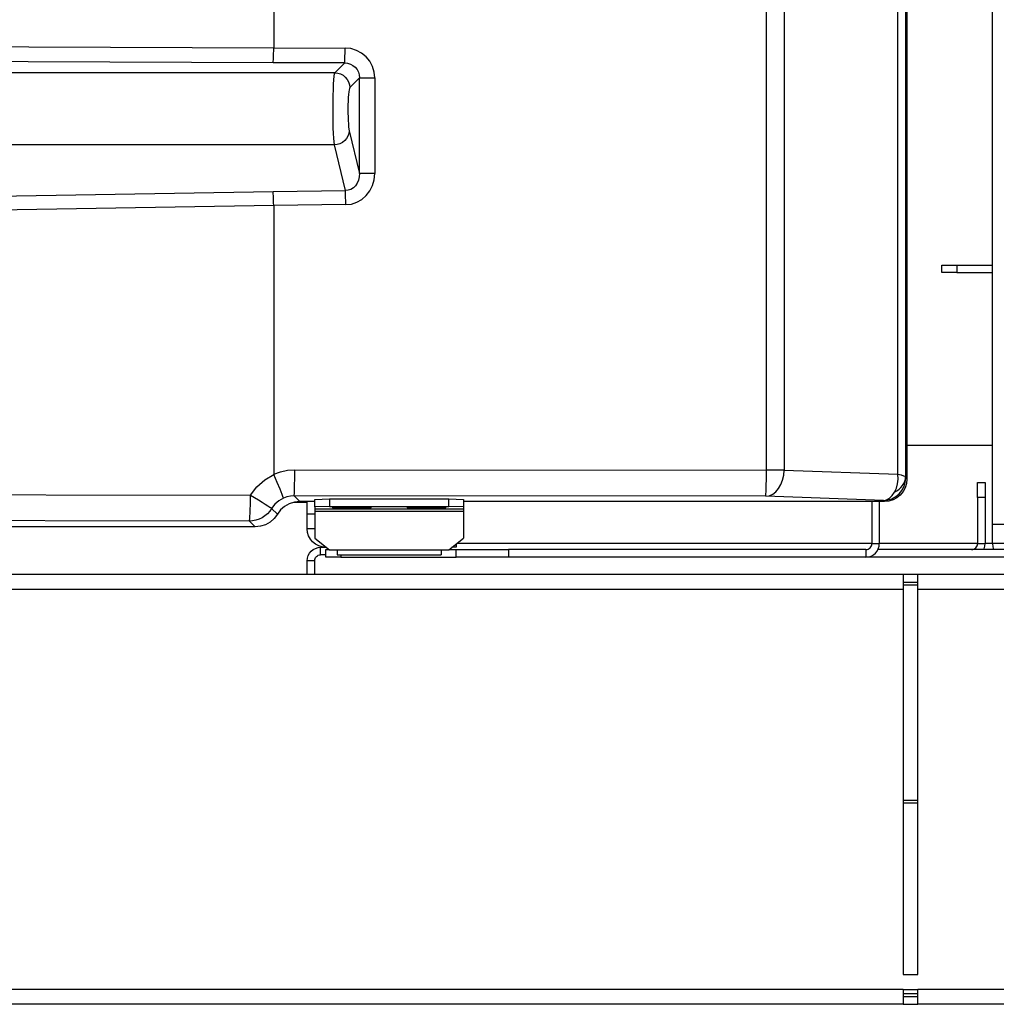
# Model space of a CAD drawing. Header units: millimetres. Extents: x 0 to 39025, y -31299 to 8400.
# Tile 205 of 256: x 15024 to 15155, y -11894 to -11761. Entities that reach past the tile are written whole.
import ezdxf

# ---------------------------------------------------------------- set-up
doc = ezdxf.new("R2010")
doc.units = ezdxf.units.MM

# ---------------------------------------------------------------- blocks, each defined once
blk = doc.blocks.new('Adapt 2 (spodaj)')
at = {"lineweight": 25}
for points in [[(969.5, 64.38), (969.5, 64.38), (969.5, 216.78), (969.5, 216.78)], [(939.15, 71.68), (939.15, 71.68), (939.15, 212.88), (939.15, 212.88)], [(941.53, 212.88), (941.53, 212.88), (941.53, 71.68), (941.53, 71.68)], [(956.81, 71.14), (956.81, 71.14), (956.81, 213.41), (956.81, 213.41)], [(957.83, 213.76), (957.83, 213.76), (957.83, 70.8), (957.83, 70.8)], [(958, 214.08), (958, 214.08), (958, 70.47), (958, 70.47)], [(873, 212.82), (873, 212.82), (873, 128.38), (873, 128.38)], [(555.08, 129.67), (555.08, 129.67), (873, 128.38), (873, 128.38)], [(873, 128.38), (873, 128.38), (873, 128.38), (873, 128.38)], [(873, 128.38), (873, 128.38), (882.58, 128.36), (882.58, 128.36)], [(872.93, 126.39), (872.93, 126.39), (554.99, 127.68), (554.99, 127.68)], [(882.53, 126.36), (882.53, 126.36), (872.93, 126.39), (872.93, 126.39)], [(881.21, 125.04), (881.21, 125.04), (882.53, 126.36), (882.53, 126.36)], [(881.21, 125.04), (881.21, 125.04), (500.48, 125.04), (500.48, 125.04)], [(884.51, 124.36), (884.51, 124.36), (883.2, 123.05), (883.2, 123.05)], [(884.51, 111.5), (884.51, 111.5), (884.51, 124.36), (884.51, 124.36)], [(886.56, 124.36), (886.56, 124.36), (886.56, 111.5), (886.56, 111.5)], [(883.13, 117.24), (883.13, 117.24), (884.51, 111.5), (884.51, 111.5)], [(881.15, 115.36), (881.15, 115.36), (500.59, 115.36), (500.59, 115.36)], [(882.62, 109.22), (882.62, 109.22), (881.15, 115.36), (881.15, 115.36)], [(586.67, 104.28), (586.67, 104.28), (872.93, 109.12), (872.93, 109.12)], [(872.93, 109.12), (872.93, 109.12), (882.62, 109.22), (882.62, 109.22)], [(873, 107.24), (873, 107.24), (586.76, 102.4), (586.76, 102.4)], [(882.67, 107.34), (882.67, 107.34), (873, 107.24), (873, 107.24)], [(873, 107.24), (873, 107.24), (873, 107.24), (873, 107.24)], [(873, 107.24), (873, 107.24), (873, 71.14), (873, 71.14)], [(962.7, 98.23), (962.7, 98.23), (962.7, 99.23), (962.7, 99.23)], [(962.7, 99.23), (962.7, 99.23), (964.7, 99.23), (964.7, 99.23)], [(964.7, 99.23), (964.7, 99.23), (964.7, 98.23), (964.7, 98.23)], [(964.7, 99.23), (964.7, 99.23), (969.5, 99.23), (969.5, 99.23)], [(964.7, 98.23), (964.7, 98.23), (962.7, 98.23), (962.7, 98.23)], [(964.7, 98.23), (964.7, 98.23), (969.5, 98.23), (969.5, 98.23)], [(958, 75.03), (958, 75.03), (969.5, 75.03), (969.5, 75.03)], [(875.83, 71.73), (875.83, 71.73), (939.15, 71.68), (939.15, 71.68)], [(941.53, 71.68), (941.53, 71.68), (956.81, 71.14), (956.81, 71.14)], [(957.85, 70.63), (957.85, 70.63), (958, 70.47), (958, 70.47)], [(967.5, 70.03), (967.5, 70.03), (968.5, 70.03), (968.5, 70.03)], [(967.5, 68.03), (967.5, 68.03), (967.5, 70.03), (967.5, 70.03)], [(968.5, 70.03), (968.5, 70.03), (968.5, 68.03), (968.5, 68.03)], [(650.23, 68.7), (650.23, 68.7), (869.89, 68.34), (869.89, 68.34)], [(939.05, 68.18), (939.05, 68.18), (875.73, 68.24), (875.73, 68.24)], [(875.73, 68.24), (875.73, 68.24), (876.5, 67.48), (876.5, 67.48)], [(878.5, 67.48), (878.5, 67.48), (876.5, 67.48), (876.5, 67.48)], [(877.5, 65.83), (877.5, 65.83), (877.5, 67.48), (877.5, 67.48)], [(878.5, 67.75), (878.5, 67.75), (880.5, 67.82), (880.5, 67.82)], [(878.5, 66.75), (878.5, 66.75), (878.5, 67.75), (878.5, 67.75)], [(880.5, 67.82), (880.5, 67.82), (880.5, 66.82), (880.5, 66.82)], [(880.5, 67.82), (880.5, 67.82), (896.5, 67.82), (896.5, 67.82)], [(896.5, 66.82), (896.5, 66.82), (896.5, 67.82), (896.5, 67.82)], [(896.5, 67.82), (896.5, 67.82), (898.5, 67.75), (898.5, 67.75)], [(898.5, 67.75), (898.5, 67.75), (898.5, 66.75), (898.5, 66.75)], [(955, 67.48), (955, 67.48), (898.5, 67.48), (898.5, 67.48)], [(954.85, 67.63), (954.85, 67.63), (939.05, 68.18), (939.05, 68.18)], [(953.3, 67.48), (953.3, 67.48), (953.3, 61.83), (953.3, 61.83)], [(954.3, 67.48), (954.3, 67.48), (954.3, 61.83), (954.3, 61.83)], [(955, 67.48), (955, 67.48), (954.85, 67.63), (954.85, 67.63)], [(968.5, 68.03), (968.5, 68.03), (967.5, 68.03), (967.5, 68.03)], [(967.5, 68.03), (967.5, 68.03), (967.5, 61.83), (967.5, 61.83)], [(968.5, 68.03), (968.5, 68.03), (968.5, 61.83), (968.5, 61.83)], [(872.72, 66.55), (872.72, 66.55), (873.49, 65.78), (873.49, 65.78)], [(875.65, 67.37), (875.65, 67.37), (877.5, 67.37), (877.5, 67.37)], [(880.5, 66.82), (880.5, 66.82), (878.5, 66.75), (878.5, 66.75)], [(878.5, 66.75), (878.5, 66.75), (878.5, 66.5), (878.5, 66.5)], [(878.5, 66.5), (878.5, 66.5), (898.5, 66.5), (898.5, 66.5)], [(878.5, 66.2), (878.5, 66.2), (898.5, 66.2), (898.5, 66.2)], [(878.5, 66.2), (878.5, 66.2), (878.5, 62.55), (878.5, 62.55)], [(880.5, 66.82), (880.5, 66.82), (896.5, 66.82), (896.5, 66.82)], [(898.5, 66.75), (898.5, 66.75), (896.5, 66.82), (896.5, 66.82)], [(898.5, 66.75), (898.5, 66.75), (898.5, 66.5), (898.5, 66.5)], [(898.5, 66.2), (898.5, 66.2), (898.5, 62.55), (898.5, 62.55)], [(869.73, 64.84), (869.73, 64.84), (650.07, 65.2), (650.07, 65.2)], [(870.49, 64.08), (870.49, 64.08), (869.73, 64.84), (869.73, 64.84)], [(877.5, 65.83), (877.5, 65.83), (878.5, 65.83), (878.5, 65.83)], [(877.5, 63.83), (877.5, 63.83), (877.5, 65.83), (877.5, 65.83)], [(870.49, 64.08), (870.49, 64.08), (47.45, 64.08), (47.45, 64.08)], [(878.5, 63.83), (878.5, 63.83), (877.5, 63.83), (877.5, 63.83)], [(969.5, 61.83), (969.5, 61.83), (969.5, 64.38), (969.5, 64.38)], [(878.5, 62.55), (878.5, 62.55), (880.5, 61), (880.5, 61)], [(896.5, 61), (896.5, 61), (898.5, 62.55), (898.5, 62.55)], [(879.3, 60.33), (879.3, 60.33), (879.3, 61.33), (879.3, 61.33)], [(879.3, 61.33), (879.3, 61.33), (880, 61.33), (880, 61.33)], [(880, 61.39), (880, 61.39), (880, 61.33), (880, 61.33)], [(880, 61.33), (880, 61.33), (880.08, 61.33), (880.08, 61.33)], [(880, 60.02), (880, 60.02), (880, 61.03), (880, 61.03)], [(880, 61.03), (880, 61.03), (880.46, 61.03), (880.46, 61.03)], [(880.5, 61), (880.5, 61), (881.5, 61), (881.5, 61)], [(881.5, 61), (881.5, 61), (895.5, 61), (895.5, 61)], [(895.5, 61), (895.5, 61), (896.5, 61), (896.5, 61)], [(896.54, 61.03), (896.54, 61.03), (897.5, 61.03), (897.5, 61.03)], [(897.5, 61.33), (897.5, 61.33), (896.92, 61.33), (896.92, 61.33)], [(897.5, 61.77), (897.5, 61.77), (897.5, 61.33), (897.5, 61.33)], [(897.5, 60.02), (897.5, 60.02), (897.5, 61.03), (897.5, 61.03)], [(897.5, 61.03), (897.5, 61.03), (904.5, 61.03), (904.5, 61.03)], [(953.3, 61.83), (953.3, 61.83), (897.57, 61.83), (897.57, 61.83)], [(904.5, 61.03), (904.5, 61.03), (904.5, 60.02), (904.5, 60.02)], [(952.5, 61.03), (952.5, 61.03), (904.5, 61.03), (904.5, 61.03)], [(952.5, 61.03), (952.5, 61.03), (952.5, 60.02), (952.5, 60.02)], [(953.3, 61.83), (953.3, 61.83), (954.3, 61.83), (954.3, 61.83)], [(986.5, 61.03), (986.5, 61.03), (954.11, 61.03), (954.11, 61.03)], [(967.5, 61.83), (967.5, 61.83), (954.3, 61.83), (954.3, 61.83)], [(967.5, 61.83), (967.5, 61.83), (968.5, 61.83), (968.5, 61.83)], [(969.5, 61.83), (969.5, 61.83), (968.5, 61.83), (968.5, 61.83)], [(971, 61.83), (971, 61.83), (969.5, 61.83), (969.5, 61.83)], [(878.5, 59.53), (878.5, 59.53), (877.5, 59.53), (877.5, 59.53)], [(877.5, 57.66), (877.5, 57.66), (877.5, 59.53), (877.5, 59.53)], [(878.5, 57.66), (878.5, 57.66), (878.5, 59.53), (878.5, 59.53)], [(880, 60.33), (880, 60.33), (879.3, 60.33), (879.3, 60.33)], [(882, 60.02), (882, 60.02), (880, 60.02), (880, 60.02)], [(881.5, 60.33), (881.5, 60.33), (895.5, 60.33), (895.5, 60.33)], [(882, 60.33), (882, 60.33), (882, 60.02), (882, 60.02)], [(882, 60.02), (882, 60.02), (897.5, 60.02), (897.5, 60.02)], [(904.5, 60.02), (904.5, 60.02), (897.5, 60.02), (897.5, 60.02)], [(952.5, 60.02), (952.5, 60.02), (904.5, 60.02), (904.5, 60.02)], [(986.5, 60.02), (986.5, 60.02), (952.5, 60.02), (952.5, 60.02)], [(957.49, 57.66), (957.49, 57.66), (54.51, 57.66), (54.51, 57.66)], [(959.49, 57.66), (959.49, 57.66), (957.49, 57.66), (957.49, 57.66)], [(1095.49, 57.66), (1095.49, 57.66), (959.49, 57.66), (959.49, 57.66)], [(957.49, 55.66), (957.49, 55.66), (54.51, 55.66), (54.51, 55.66)], [(957.49, 56.66), (957.49, 56.66), (959.49, 56.66), (959.49, 56.66)], [(959.49, 56.27), (959.49, 56.27), (957.49, 56.27), (957.49, 56.27)], [(957.49, 55.66), (957.49, 55.66), (957.49, 3.98), (957.49, 3.98)], [(1095.49, 55.66), (1095.49, 55.66), (959.49, 55.66), (959.49, 55.66)], [(959.49, 3.98), (959.49, 3.98), (959.49, 55.66), (959.49, 55.66)], [(959.49, 27.32), (959.49, 27.32), (957.49, 27.32), (957.49, 27.32)], [(957.49, 27.04), (957.49, 27.04), (959.49, 27.04), (959.49, 27.04)], [(957.49, 3.98), (957.49, 3.98), (959.49, 3.98), (959.49, 3.98)], [(957.49, 1.98), (957.49, 1.98), (6.52, 1.98), (6.52, 1.98)], [(957.49, 1.98), (957.49, 1.98), (959.49, 1.98), (959.49, 1.98)], [(959.49, 1.4), (959.49, 1.4), (957.49, 1.4), (957.49, 1.4)], [(1095.49, 1.98), (1095.49, 1.98), (959.49, 1.98), (959.49, 1.98)], [(959.49, 0.98), (959.49, 0.98), (957.49, 0.98), (957.49, 0.98)], [(957.49, -0.02), (957.49, -0.02), (6.52, -0.02), (6.52, -0.02)], [(957.49, -0.02), (957.49, -0.02), (959.49, -0.02), (959.49, -0.02)], [(1095.49, -0.02), (1095.49, -0.02), (959.49, -0.02), (959.49, -0.02)]]:
    blk.add_open_spline(points, degree=3, dxfattribs=at)
for points, knots in [([(872.93, 126.39), (872.93, 126.39), (872.94, 126.45), (872.94, 126.45), (872.94, 126.45), (872.95, 126.58), (872.95, 126.58), (872.95, 126.58), (872.96, 126.78), (872.96, 126.78), (872.96, 126.78), (872.97, 127.03), (872.97, 127.03), (872.97, 127.03), (872.99, 127.32), (872.99, 127.32), (872.99, 127.32), (872.99, 127.65), (872.99, 127.65), (872.99, 127.65), (873, 128.01), (873, 128.01), (873, 128.01), (873, 128.38), (873, 128.38)], [0, 0, 0, 0, 1, 1, 1, 2, 2, 2, 3, 3, 3, 4, 4, 4, 5, 5, 5, 6, 6, 6, 7, 7, 7, 8, 8, 8, 8]), ([(882.53, 126.36), (882.53, 126.36), (882.54, 126.43), (882.54, 126.43), (882.54, 126.43), (882.55, 126.56), (882.55, 126.56), (882.55, 126.56), (882.56, 126.76), (882.56, 126.76), (882.56, 126.76), (882.57, 127.01), (882.57, 127.01), (882.57, 127.01), (882.57, 127.3), (882.57, 127.3), (882.57, 127.3), (882.58, 127.63), (882.58, 127.63), (882.58, 127.63), (882.58, 127.99), (882.58, 127.99), (882.58, 127.99), (882.58, 128.36), (882.58, 128.36)], [0, 0, 0, 0, 1, 1, 1, 2, 2, 2, 3, 3, 3, 4, 4, 4, 5, 5, 5, 6, 6, 6, 7, 7, 7, 8, 8, 8, 8]), ([(886.56, 124.36), (886.56, 124.36), (886.48, 125.14), (886.48, 125.14), (886.48, 125.14), (886.26, 125.89), (886.26, 125.89), (886.26, 125.89), (885.89, 126.58), (885.89, 126.58), (885.89, 126.58), (885.4, 127.18), (885.4, 127.18), (885.4, 127.18), (884.8, 127.68), (884.8, 127.68), (884.8, 127.68), (884.11, 128.05), (884.11, 128.05), (884.11, 128.05), (883.36, 128.28), (883.36, 128.28), (883.36, 128.28), (882.58, 128.36), (882.58, 128.36)], [0, 0, 0, 0, 1, 1, 1, 2, 2, 2, 3, 3, 3, 4, 4, 4, 5, 5, 5, 6, 6, 6, 7, 7, 7, 8, 8, 8, 8]), ([(882.53, 126.36), (882.53, 126.36), (882.92, 126.33), (882.92, 126.33), (882.92, 126.33), (883.3, 126.21), (883.3, 126.21), (883.3, 126.21), (883.64, 126.03), (883.64, 126.03), (883.64, 126.03), (883.94, 125.78), (883.94, 125.78), (883.94, 125.78), (884.19, 125.48), (884.19, 125.48), (884.19, 125.48), (884.37, 125.13), (884.37, 125.13), (884.37, 125.13), (884.48, 124.76), (884.48, 124.76), (884.48, 124.76), (884.51, 124.36), (884.51, 124.36)], [0, 0, 0, 0, 1, 1, 1, 2, 2, 2, 3, 3, 3, 4, 4, 4, 5, 5, 5, 6, 6, 6, 7, 7, 7, 8, 8, 8, 8]), ([(881.15, 115.36), (881.15, 115.36), (881.1, 115.75), (881.1, 115.75), (881.1, 115.75), (881.06, 116.27), (881.06, 116.27), (881.06, 116.27), (881.03, 116.91), (881.03, 116.91), (881.03, 116.91), (881, 117.66), (881, 117.66), (881, 117.66), (880.99, 118.49), (880.99, 118.49), (880.99, 118.49), (880.97, 119.37), (880.97, 119.37), (880.97, 119.37), (880.97, 120.27), (880.97, 120.27), (880.97, 120.27), (880.98, 121.16), (880.98, 121.16), (880.98, 121.16), (880.99, 122.01), (880.99, 122.01), (880.99, 122.01), (881.01, 122.81), (881.01, 122.81), (881.01, 122.81), (881.04, 123.51), (881.04, 123.51), (881.04, 123.51), (881.08, 124.11), (881.08, 124.11), (881.08, 124.11), (881.12, 124.57), (881.12, 124.57), (881.12, 124.57), (881.16, 124.88), (881.16, 124.88), (881.16, 124.88), (881.21, 125.04), (881.21, 125.04)], [0, 0, 0, 0, 1, 1, 1, 2, 2, 2, 3, 3, 3, 4, 4, 4, 5, 5, 5, 6, 6, 6, 7, 7, 7, 8, 8, 8, 9, 9, 9, 10, 10, 10, 11, 11, 11, 12, 12, 12, 13, 13, 13, 14, 14, 14, 15, 15, 15, 15]), ([(881.21, 125.04), (881.21, 125.04), (881.6, 125), (881.6, 125), (881.6, 125), (881.97, 124.89), (881.97, 124.89), (881.97, 124.89), (882.31, 124.7), (882.31, 124.7), (882.31, 124.7), (882.61, 124.45), (882.61, 124.45), (882.61, 124.45), (882.86, 124.15), (882.86, 124.15), (882.86, 124.15), (883.05, 123.81), (883.05, 123.81), (883.05, 123.81), (883.16, 123.44), (883.16, 123.44), (883.16, 123.44), (883.2, 123.05), (883.2, 123.05)], [0, 0, 0, 0, 1, 1, 1, 2, 2, 2, 3, 3, 3, 4, 4, 4, 5, 5, 5, 6, 6, 6, 7, 7, 7, 8, 8, 8, 8]), ([(884.51, 124.36), (884.51, 124.36), (884.58, 124.36), (884.58, 124.36), (884.58, 124.36), (884.72, 124.36), (884.72, 124.36), (884.72, 124.36), (884.92, 124.36), (884.92, 124.36), (884.92, 124.36), (885.18, 124.36), (885.18, 124.36), (885.18, 124.36), (885.48, 124.36), (885.48, 124.36), (885.48, 124.36), (885.82, 124.36), (885.82, 124.36), (885.82, 124.36), (886.18, 124.36), (886.18, 124.36), (886.18, 124.36), (886.56, 124.36), (886.56, 124.36)], [0, 0, 0, 0, 1, 1, 1, 2, 2, 2, 3, 3, 3, 4, 4, 4, 5, 5, 5, 6, 6, 6, 7, 7, 7, 8, 8, 8, 8]), ([(883.2, 123.05), (883.2, 123.05), (883.16, 122.95), (883.16, 122.95), (883.16, 122.95), (883.11, 122.77), (883.11, 122.77), (883.11, 122.77), (883.07, 122.49), (883.07, 122.49), (883.07, 122.49), (883.04, 122.13), (883.04, 122.13), (883.04, 122.13), (883.01, 121.71), (883.01, 121.71), (883.01, 121.71), (882.98, 121.23), (882.98, 121.23), (882.98, 121.23), (882.97, 120.72), (882.97, 120.72), (882.97, 120.72), (882.97, 120.18), (882.97, 120.18), (882.97, 120.18), (882.97, 119.64), (882.97, 119.64), (882.97, 119.64), (882.98, 119.12), (882.98, 119.12), (882.98, 119.12), (883, 118.62), (883, 118.62), (883, 118.62), (883.02, 118.17), (883.02, 118.17), (883.02, 118.17), (883.05, 117.79), (883.05, 117.79), (883.05, 117.79), (883.09, 117.47), (883.09, 117.47), (883.09, 117.47), (883.13, 117.24), (883.13, 117.24)], [0, 0, 0, 0, 1, 1, 1, 2, 2, 2, 3, 3, 3, 4, 4, 4, 5, 5, 5, 6, 6, 6, 7, 7, 7, 8, 8, 8, 9, 9, 9, 10, 10, 10, 11, 11, 11, 12, 12, 12, 13, 13, 13, 14, 14, 14, 15, 15, 15, 15]), ([(883.13, 117.24), (883.13, 117.24), (883.09, 116.88), (883.09, 116.88), (883.09, 116.88), (882.97, 116.54), (882.97, 116.54), (882.97, 116.54), (882.78, 116.22), (882.78, 116.22), (882.78, 116.22), (882.53, 115.93), (882.53, 115.93), (882.53, 115.93), (882.23, 115.7), (882.23, 115.7), (882.23, 115.7), (881.89, 115.52), (881.89, 115.52), (881.89, 115.52), (881.53, 115.41), (881.53, 115.41), (881.53, 115.41), (881.15, 115.36), (881.15, 115.36)], [0, 0, 0, 0, 1, 1, 1, 2, 2, 2, 3, 3, 3, 4, 4, 4, 5, 5, 5, 6, 6, 6, 7, 7, 7, 8, 8, 8, 8]), ([(884.51, 111.5), (884.51, 111.5), (884.49, 111.05), (884.49, 111.05), (884.49, 111.05), (884.39, 110.62), (884.39, 110.62), (884.39, 110.62), (884.22, 110.22), (884.22, 110.22), (884.22, 110.22), (883.99, 109.88), (883.99, 109.88), (883.99, 109.88), (883.7, 109.59), (883.7, 109.59), (883.7, 109.59), (883.37, 109.38), (883.37, 109.38), (883.37, 109.38), (883, 109.26), (883, 109.26), (883, 109.26), (882.62, 109.22), (882.62, 109.22)], [0, 0, 0, 0, 1, 1, 1, 2, 2, 2, 3, 3, 3, 4, 4, 4, 5, 5, 5, 6, 6, 6, 7, 7, 7, 8, 8, 8, 8]), ([(882.67, 107.34), (882.67, 107.34), (883.44, 107.42), (883.44, 107.42), (883.44, 107.42), (884.17, 107.66), (884.17, 107.66), (884.17, 107.66), (884.84, 108.05), (884.84, 108.05), (884.84, 108.05), (885.43, 108.57), (885.43, 108.57), (885.43, 108.57), (885.91, 109.2), (885.91, 109.2), (885.91, 109.2), (886.27, 109.91), (886.27, 109.91), (886.27, 109.91), (886.49, 110.69), (886.49, 110.69), (886.49, 110.69), (886.56, 111.5), (886.56, 111.5)], [0, 0, 0, 0, 1, 1, 1, 2, 2, 2, 3, 3, 3, 4, 4, 4, 5, 5, 5, 6, 6, 6, 7, 7, 7, 8, 8, 8, 8]), ([(886.56, 111.5), (886.56, 111.5), (886.18, 111.5), (886.18, 111.5), (886.18, 111.5), (885.82, 111.5), (885.82, 111.5), (885.82, 111.5), (885.48, 111.5), (885.48, 111.5), (885.48, 111.5), (885.18, 111.5), (885.18, 111.5), (885.18, 111.5), (884.92, 111.5), (884.92, 111.5), (884.92, 111.5), (884.72, 111.5), (884.72, 111.5), (884.72, 111.5), (884.58, 111.5), (884.58, 111.5), (884.58, 111.5), (884.51, 111.5), (884.51, 111.5)], [0, 0, 0, 0, 1, 1, 1, 2, 2, 2, 3, 3, 3, 4, 4, 4, 5, 5, 5, 6, 6, 6, 7, 7, 7, 8, 8, 8, 8]), ([(873, 107.24), (873, 107.24), (872.99, 107.59), (872.99, 107.59), (872.99, 107.59), (872.99, 107.93), (872.99, 107.93), (872.99, 107.93), (872.97, 108.25), (872.97, 108.25), (872.97, 108.25), (872.96, 108.53), (872.96, 108.53), (872.96, 108.53), (872.95, 108.78), (872.95, 108.78), (872.95, 108.78), (872.94, 108.98), (872.94, 108.98), (872.94, 108.98), (872.93, 109.12), (872.93, 109.12)], [0, 0, 0, 0, 1, 1, 1, 2, 2, 2, 3, 3, 3, 4, 4, 4, 5, 5, 5, 6, 6, 6, 7, 7, 7, 7]), ([(882.67, 107.34), (882.67, 107.34), (882.67, 107.64), (882.67, 107.64), (882.67, 107.64), (882.67, 107.94), (882.67, 107.94), (882.67, 107.94), (882.66, 108.22), (882.66, 108.22), (882.66, 108.22), (882.66, 108.48), (882.66, 108.48), (882.66, 108.48), (882.64, 108.72), (882.64, 108.72), (882.64, 108.72), (882.64, 108.92), (882.64, 108.92), (882.64, 108.92), (882.63, 109.09), (882.63, 109.09), (882.63, 109.09), (882.62, 109.22), (882.62, 109.22)], [0, 0, 0, 0, 1, 1, 1, 2, 2, 2, 3, 3, 3, 4, 4, 4, 5, 5, 5, 6, 6, 6, 7, 7, 7, 8, 8, 8, 8]), ([(873, 71.14), (873, 71.14), (873.91, 71.47), (873.91, 71.47), (873.91, 71.47), (874.86, 71.67), (874.86, 71.67), (874.86, 71.67), (875.83, 71.73), (875.83, 71.73)], [0, 0, 0, 0, 1, 1, 1, 2, 2, 2, 3, 3, 3, 3]), ([(875.73, 68.24), (875.73, 68.24), (875.75, 68.33), (875.75, 68.33), (875.75, 68.33), (875.77, 68.54), (875.77, 68.54), (875.77, 68.54), (875.79, 68.87), (875.79, 68.87), (875.79, 68.87), (875.8, 69.3), (875.8, 69.3), (875.8, 69.3), (875.81, 69.83), (875.81, 69.83), (875.81, 69.83), (875.82, 70.42), (875.82, 70.42), (875.82, 70.42), (875.83, 71.07), (875.83, 71.07), (875.83, 71.07), (875.83, 71.73), (875.83, 71.73)], [0, 0, 0, 0, 1, 1, 1, 2, 2, 2, 3, 3, 3, 4, 4, 4, 5, 5, 5, 6, 6, 6, 7, 7, 7, 8, 8, 8, 8]), ([(939.05, 68.18), (939.05, 68.18), (939.07, 68.27), (939.07, 68.27), (939.07, 68.27), (939.09, 68.48), (939.09, 68.48), (939.09, 68.48), (939.1, 68.81), (939.1, 68.81), (939.1, 68.81), (939.12, 69.25), (939.12, 69.25), (939.12, 69.25), (939.13, 69.77), (939.13, 69.77), (939.13, 69.77), (939.14, 70.36), (939.14, 70.36), (939.14, 70.36), (939.15, 71.01), (939.15, 71.01), (939.15, 71.01), (939.15, 71.68), (939.15, 71.68)], [0, 0, 0, 0, 1, 1, 1, 2, 2, 2, 3, 3, 3, 4, 4, 4, 5, 5, 5, 6, 6, 6, 7, 7, 7, 8, 8, 8, 8]), ([(939.05, 68.18), (939.05, 68.18), (939.53, 68.26), (939.53, 68.26), (939.53, 68.26), (939.99, 68.47), (939.99, 68.47), (939.99, 68.47), (940.41, 68.8), (940.41, 68.8), (940.41, 68.8), (940.78, 69.23), (940.78, 69.23), (940.78, 69.23), (941.09, 69.76), (941.09, 69.76), (941.09, 69.76), (941.32, 70.36), (941.32, 70.36), (941.32, 70.36), (941.47, 71), (941.47, 71), (941.47, 71), (941.53, 71.68), (941.53, 71.68)], [0, 0, 0, 0, 1, 1, 1, 2, 2, 2, 3, 3, 3, 4, 4, 4, 5, 5, 5, 6, 6, 6, 7, 7, 7, 8, 8, 8, 8]), ([(941.53, 71.68), (941.53, 71.68), (941.28, 71.68), (941.28, 71.68), (941.28, 71.68), (941.02, 71.68), (941.02, 71.68), (941.02, 71.68), (940.73, 71.68), (940.73, 71.68), (940.73, 71.68), (940.44, 71.68), (940.44, 71.68), (940.44, 71.68), (940.13, 71.68), (940.13, 71.68), (940.13, 71.68), (939.8, 71.68), (939.8, 71.68), (939.8, 71.68), (939.48, 71.68), (939.48, 71.68), (939.48, 71.68), (939.15, 71.68), (939.15, 71.68)], [0, 0, 0, 0, 1, 1, 1, 2, 2, 2, 3, 3, 3, 4, 4, 4, 5, 5, 5, 6, 6, 6, 7, 7, 7, 8, 8, 8, 8]), ([(869.89, 68.34), (869.89, 68.34), (870.73, 69.47), (870.73, 69.47), (870.73, 69.47), (871.79, 70.41), (871.79, 70.41), (871.79, 70.41), (873.01, 71.11), (873.01, 71.11)], [0, 0, 0, 0, 1, 1, 1, 2, 2, 2, 3, 3, 3, 3]), ([(873.01, 71.11), (873.01, 71.11), (873, 71.14), (873, 71.14), (873, 71.14), (873, 71.14), (873, 71.14)], [0, 0, 0, 0, 1, 1, 1, 2, 2, 2, 2]), ([(874.3, 67.93), (874.3, 67.93), (874.3, 67.94), (874.3, 67.94), (874.3, 67.94), (874.29, 68), (874.29, 68), (874.29, 68), (874.15, 68.41), (874.15, 68.41), (874.15, 68.41), (873.86, 69.12), (873.86, 69.12), (873.86, 69.12), (873.47, 70.05), (873.47, 70.05), (873.47, 70.05), (873.01, 71.11), (873.01, 71.11)], [0, 0, 0, 0, 1, 1, 1, 2, 2, 2, 3, 3, 3, 4, 4, 4, 5, 5, 5, 6, 6, 6, 6]), ([(954.85, 67.63), (954.85, 67.63), (955.43, 67.69), (955.43, 67.69), (955.43, 67.69), (956, 67.86), (956, 67.86), (956, 67.86), (956.52, 68.14), (956.52, 68.14), (956.52, 68.14), (956.97, 68.51), (956.97, 68.51), (956.97, 68.51), (957.34, 68.96), (957.34, 68.96), (957.34, 68.96), (957.62, 69.48), (957.62, 69.48), (957.62, 69.48), (957.79, 70.04), (957.79, 70.04), (957.79, 70.04), (957.85, 70.63), (957.85, 70.63)], [0, 0, 0, 0, 1, 1, 1, 2, 2, 2, 3, 3, 3, 4, 4, 4, 5, 5, 5, 6, 6, 6, 7, 7, 7, 8, 8, 8, 8]), ([(958, 70.47), (958, 70.47), (957.94, 69.89), (957.94, 69.89), (957.94, 69.89), (957.77, 69.33), (957.77, 69.33), (957.77, 69.33), (957.49, 68.81), (957.49, 68.81), (957.49, 68.81), (957.12, 68.35), (957.12, 68.35), (957.12, 68.35), (956.67, 67.98), (956.67, 67.98), (956.67, 67.98), (956.15, 67.7), (956.15, 67.7), (956.15, 67.7), (955.58, 67.54), (955.58, 67.54), (955.58, 67.54), (955, 67.48), (955, 67.48)], [0, 0, 0, 0, 1, 1, 1, 2, 2, 2, 3, 3, 3, 4, 4, 4, 5, 5, 5, 6, 6, 6, 7, 7, 7, 8, 8, 8, 8]), ([(956.35, 68.75), (956.35, 68.75), (956.59, 69.27), (956.59, 69.27), (956.59, 69.27), (956.75, 69.86), (956.75, 69.86), (956.75, 69.86), (956.82, 70.49), (956.82, 70.49), (956.82, 70.49), (956.81, 71.14), (956.81, 71.14)], [0, 0, 0, 0, 1, 1, 1, 2, 2, 2, 3, 3, 3, 4, 4, 4, 4]), ([(956.35, 68.75), (956.35, 68.75), (956.66, 68.93), (956.66, 68.93), (956.66, 68.93), (956.95, 69.13), (956.95, 69.13), (956.95, 69.13), (957.2, 69.37), (957.2, 69.37), (957.2, 69.37), (957.42, 69.62), (957.42, 69.62), (957.42, 69.62), (957.59, 69.9), (957.59, 69.9), (957.59, 69.9), (957.72, 70.19), (957.72, 70.19), (957.72, 70.19), (957.8, 70.49), (957.8, 70.49), (957.8, 70.49), (957.83, 70.8), (957.83, 70.8)], [0, 0, 0, 0, 1, 1, 1, 2, 2, 2, 3, 3, 3, 4, 4, 4, 5, 5, 5, 6, 6, 6, 7, 7, 7, 8, 8, 8, 8]), ([(956.81, 71.14), (956.81, 71.14), (957.23, 71.05), (957.23, 71.05), (957.23, 71.05), (957.54, 70.95), (957.54, 70.95), (957.54, 70.95), (957.75, 70.87), (957.75, 70.87), (957.75, 70.87), (957.83, 70.8), (957.83, 70.8)], [0, 0, 0, 0, 1, 1, 1, 2, 2, 2, 3, 3, 3, 4, 4, 4, 4]), ([(957.83, 70.8), (957.83, 70.8), (957.84, 70.73), (957.84, 70.73), (957.84, 70.73), (957.84, 70.68), (957.84, 70.68), (957.84, 70.68), (957.84, 70.64), (957.84, 70.64), (957.84, 70.64), (957.85, 70.63), (957.85, 70.63)], [0, 0, 0, 0, 1, 1, 1, 2, 2, 2, 3, 3, 3, 4, 4, 4, 4]), ([(954.85, 67.63), (954.85, 67.63), (955.26, 67.72), (955.26, 67.72), (955.26, 67.72), (955.66, 67.94), (955.66, 67.94), (955.66, 67.94), (956.03, 68.29), (956.03, 68.29), (956.03, 68.29), (956.35, 68.75), (956.35, 68.75)], [0, 0, 0, 0, 1, 1, 1, 2, 2, 2, 3, 3, 3, 4, 4, 4, 4]), ([(869.73, 64.84), (869.73, 64.84), (869.76, 64.93), (869.76, 64.93), (869.76, 64.93), (869.79, 65.14), (869.79, 65.14), (869.79, 65.14), (869.81, 65.48), (869.81, 65.48), (869.81, 65.48), (869.84, 65.91), (869.84, 65.91), (869.84, 65.91), (869.86, 66.43), (869.86, 66.43), (869.86, 66.43), (869.87, 67.03), (869.87, 67.03), (869.87, 67.03), (869.88, 67.67), (869.88, 67.67), (869.88, 67.67), (869.89, 68.34), (869.89, 68.34)], [0, 0, 0, 0, 1, 1, 1, 2, 2, 2, 3, 3, 3, 4, 4, 4, 5, 5, 5, 6, 6, 6, 7, 7, 7, 8, 8, 8, 8]), ([(869.89, 68.34), (869.89, 68.34), (870.44, 68.01), (870.44, 68.01), (870.44, 68.01), (870.96, 67.69), (870.96, 67.69), (870.96, 67.69), (871.45, 67.39), (871.45, 67.39), (871.45, 67.39), (871.87, 67.13), (871.87, 67.13), (871.87, 67.13), (872.22, 66.9), (872.22, 66.9), (872.22, 66.9), (872.48, 66.72), (872.48, 66.72), (872.48, 66.72), (872.65, 66.61), (872.65, 66.61), (872.65, 66.61), (872.72, 66.55), (872.72, 66.55)], [0, 0, 0, 0, 1, 1, 1, 2, 2, 2, 3, 3, 3, 4, 4, 4, 5, 5, 5, 6, 6, 6, 7, 7, 7, 8, 8, 8, 8]), ([(874.3, 67.93), (874.3, 67.93), (873.68, 67.58), (873.68, 67.58), (873.68, 67.58), (873.15, 67.12), (873.15, 67.12), (873.15, 67.12), (872.72, 66.55), (872.72, 66.55)], [0, 0, 0, 0, 1, 1, 1, 2, 2, 2, 3, 3, 3, 3]), ([(876.5, 67.48), (876.5, 67.48), (875.78, 67.4), (875.78, 67.4), (875.78, 67.4), (875.09, 67.18), (875.09, 67.18), (875.09, 67.18), (874.47, 66.83), (874.47, 66.83), (874.47, 66.83), (873.93, 66.35), (873.93, 66.35), (873.93, 66.35), (873.49, 65.78), (873.49, 65.78)], [0, 0, 0, 0, 1, 1, 1, 2, 2, 2, 3, 3, 3, 4, 4, 4, 5, 5, 5, 5]), ([(875.73, 68.24), (875.73, 68.24), (875.24, 68.21), (875.24, 68.21), (875.24, 68.21), (874.76, 68.1), (874.76, 68.1), (874.76, 68.1), (874.3, 67.93), (874.3, 67.93)], [0, 0, 0, 0, 1, 1, 1, 2, 2, 2, 3, 3, 3, 3]), ([(872.72, 66.55), (872.72, 66.55), (872.47, 66.18), (872.47, 66.18), (872.47, 66.18), (872.17, 65.84), (872.17, 65.84), (872.17, 65.84), (871.82, 65.55), (871.82, 65.55), (871.82, 65.55), (871.45, 65.3), (871.45, 65.3), (871.45, 65.3), (871.05, 65.1), (871.05, 65.1), (871.05, 65.1), (870.62, 64.96), (870.62, 64.96), (870.62, 64.96), (870.17, 64.88), (870.17, 64.88), (870.17, 64.88), (869.73, 64.84), (869.73, 64.84)], [0, 0, 0, 0, 1, 1, 1, 2, 2, 2, 3, 3, 3, 4, 4, 4, 5, 5, 5, 6, 6, 6, 7, 7, 7, 8, 8, 8, 8]), ([(878.5, 66.5), (878.5, 66.5), (878.5, 66.49), (878.5, 66.49), (878.5, 66.49), (878.5, 66.47), (878.5, 66.47), (878.5, 66.47), (878.5, 66.45), (878.5, 66.45), (878.5, 66.45), (878.5, 66.41), (878.5, 66.41), (878.5, 66.41), (878.5, 66.37), (878.5, 66.37), (878.5, 66.37), (878.5, 66.32), (878.5, 66.32), (878.5, 66.32), (878.5, 66.27), (878.5, 66.27), (878.5, 66.27), (878.5, 66.2), (878.5, 66.2)], [0, 0, 0, 0, 1, 1, 1, 2, 2, 2, 3, 3, 3, 4, 4, 4, 5, 5, 5, 6, 6, 6, 7, 7, 7, 8, 8, 8, 8]), ([(883.5, 66.55), (883.5, 66.55), (884.44, 66.56), (884.44, 66.56), (884.44, 66.56), (885.25, 66.58), (885.25, 66.58), (885.25, 66.58), (885.83, 66.6), (885.83, 66.6), (885.83, 66.6), (886.09, 66.64), (886.09, 66.64), (886.09, 66.64), (886, 66.67), (886, 66.67), (886, 66.67), (885.57, 66.7), (885.57, 66.7), (885.57, 66.7), (884.87, 66.72), (884.87, 66.72), (884.87, 66.72), (883.98, 66.73), (883.98, 66.73), (883.98, 66.73), (883.02, 66.73), (883.02, 66.73), (883.02, 66.73), (882.13, 66.72), (882.13, 66.72), (882.13, 66.72), (881.42, 66.7), (881.42, 66.7), (881.42, 66.7), (881, 66.67), (881, 66.67), (881, 66.67), (880.91, 66.64), (880.91, 66.64), (880.91, 66.64), (881.17, 66.6), (881.17, 66.6), (881.17, 66.6), (881.75, 66.58), (881.75, 66.58), (881.75, 66.58), (882.56, 66.56), (882.56, 66.56), (882.56, 66.56), (883.5, 66.55), (883.5, 66.55)], [0, 0, 0, 0, 1, 1, 1, 2, 2, 2, 3, 3, 3, 4, 4, 4, 5, 5, 5, 6, 6, 6, 7, 7, 7, 8, 8, 8, 9, 9, 9, 10, 10, 10, 11, 11, 11, 12, 12, 12, 13, 13, 13, 14, 14, 14, 15, 15, 15, 16, 16, 16, 17, 17, 17, 17]), ([(893.5, 66.55), (893.5, 66.55), (894.44, 66.56), (894.44, 66.56), (894.44, 66.56), (895.25, 66.58), (895.25, 66.58), (895.25, 66.58), (895.83, 66.6), (895.83, 66.6), (895.83, 66.6), (896.09, 66.64), (896.09, 66.64), (896.09, 66.64), (896, 66.67), (896, 66.67), (896, 66.67), (895.57, 66.7), (895.57, 66.7), (895.57, 66.7), (894.87, 66.72), (894.87, 66.72), (894.87, 66.72), (893.98, 66.73), (893.98, 66.73), (893.98, 66.73), (893.02, 66.73), (893.02, 66.73), (893.02, 66.73), (892.13, 66.72), (892.13, 66.72), (892.13, 66.72), (891.43, 66.7), (891.43, 66.7), (891.43, 66.7), (891, 66.67), (891, 66.67), (891, 66.67), (890.91, 66.64), (890.91, 66.64), (890.91, 66.64), (891.17, 66.6), (891.17, 66.6), (891.17, 66.6), (891.75, 66.58), (891.75, 66.58), (891.75, 66.58), (892.56, 66.56), (892.56, 66.56), (892.56, 66.56), (893.5, 66.55), (893.5, 66.55)], [0, 0, 0, 0, 1, 1, 1, 2, 2, 2, 3, 3, 3, 4, 4, 4, 5, 5, 5, 6, 6, 6, 7, 7, 7, 8, 8, 8, 9, 9, 9, 10, 10, 10, 11, 11, 11, 12, 12, 12, 13, 13, 13, 14, 14, 14, 15, 15, 15, 16, 16, 16, 17, 17, 17, 17]), ([(898.5, 66.5), (898.5, 66.5), (898.5, 66.49), (898.5, 66.49), (898.5, 66.49), (898.5, 66.47), (898.5, 66.47), (898.5, 66.47), (898.5, 66.45), (898.5, 66.45), (898.5, 66.45), (898.5, 66.41), (898.5, 66.41), (898.5, 66.41), (898.5, 66.37), (898.5, 66.37), (898.5, 66.37), (898.5, 66.32), (898.5, 66.32), (898.5, 66.32), (898.5, 66.27), (898.5, 66.27), (898.5, 66.27), (898.5, 66.2), (898.5, 66.2)], [0, 0, 0, 0, 1, 1, 1, 2, 2, 2, 3, 3, 3, 4, 4, 4, 5, 5, 5, 6, 6, 6, 7, 7, 7, 8, 8, 8, 8]), ([(873.49, 65.78), (873.49, 65.78), (873.06, 65.2), (873.06, 65.2), (873.06, 65.2), (872.52, 64.72), (872.52, 64.72), (872.52, 64.72), (871.9, 64.37), (871.9, 64.37), (871.9, 64.37), (871.21, 64.15), (871.21, 64.15), (871.21, 64.15), (870.49, 64.08), (870.49, 64.08)], [0, 0, 0, 0, 1, 1, 1, 2, 2, 2, 3, 3, 3, 4, 4, 4, 5, 5, 5, 5]), ([(880, 61.33), (880, 61.33), (879.51, 61.38), (879.51, 61.38), (879.51, 61.38), (879.04, 61.52), (879.04, 61.52), (879.04, 61.52), (878.61, 61.75), (878.61, 61.75), (878.61, 61.75), (878.23, 62.06), (878.23, 62.06), (878.23, 62.06), (877.92, 62.44), (877.92, 62.44), (877.92, 62.44), (877.69, 62.87), (877.69, 62.87), (877.69, 62.87), (877.55, 63.34), (877.55, 63.34), (877.55, 63.34), (877.5, 63.83), (877.5, 63.83)], [0, 0, 0, 0, 1, 1, 1, 2, 2, 2, 3, 3, 3, 4, 4, 4, 5, 5, 5, 6, 6, 6, 7, 7, 7, 8, 8, 8, 8]), ([(971.8, 64.38), (971.8, 64.38), (971.35, 64.38), (971.35, 64.38), (971.35, 64.38), (970.92, 64.38), (970.92, 64.38), (970.92, 64.38), (970.52, 64.38), (970.52, 64.38), (970.52, 64.38), (970.17, 64.38), (970.17, 64.38), (970.17, 64.38), (969.89, 64.38), (969.89, 64.38), (969.89, 64.38), (969.67, 64.38), (969.67, 64.38), (969.67, 64.38), (969.54, 64.38), (969.54, 64.38), (969.54, 64.38), (969.5, 64.38), (969.5, 64.38)], [0, 0, 0, 0, 1, 1, 1, 2, 2, 2, 3, 3, 3, 4, 4, 4, 5, 5, 5, 6, 6, 6, 7, 7, 7, 8, 8, 8, 8]), ([(877.5, 59.53), (877.5, 59.53), (877.53, 59.88), (877.53, 59.88), (877.53, 59.88), (877.64, 60.22), (877.64, 60.22), (877.64, 60.22), (877.8, 60.53), (877.8, 60.53), (877.8, 60.53), (878.03, 60.8), (878.03, 60.8), (878.03, 60.8), (878.3, 61.02), (878.3, 61.02), (878.3, 61.02), (878.61, 61.19), (878.61, 61.19), (878.61, 61.19), (878.95, 61.29), (878.95, 61.29), (878.95, 61.29), (879.3, 61.33), (879.3, 61.33)], [0, 0, 0, 0, 1, 1, 1, 2, 2, 2, 3, 3, 3, 4, 4, 4, 5, 5, 5, 6, 6, 6, 7, 7, 7, 8, 8, 8, 8]), ([(881.5, 61), (881.5, 61), (881.5, 60.85), (881.5, 60.85), (881.5, 60.85), (881.5, 60.72), (881.5, 60.72), (881.5, 60.72), (881.5, 60.6), (881.5, 60.6), (881.5, 60.6), (881.5, 60.5), (881.5, 60.5), (881.5, 60.5), (881.5, 60.43), (881.5, 60.43), (881.5, 60.43), (881.5, 60.37), (881.5, 60.37), (881.5, 60.37), (881.5, 60.34), (881.5, 60.34), (881.5, 60.34), (881.5, 60.33), (881.5, 60.33)], [0, 0, 0, 0, 1, 1, 1, 2, 2, 2, 3, 3, 3, 4, 4, 4, 5, 5, 5, 6, 6, 6, 7, 7, 7, 8, 8, 8, 8]), ([(895.5, 61), (895.5, 61), (895.5, 60.85), (895.5, 60.85), (895.5, 60.85), (895.5, 60.72), (895.5, 60.72), (895.5, 60.72), (895.5, 60.6), (895.5, 60.6), (895.5, 60.6), (895.5, 60.5), (895.5, 60.5), (895.5, 60.5), (895.5, 60.43), (895.5, 60.43), (895.5, 60.43), (895.5, 60.37), (895.5, 60.37), (895.5, 60.37), (895.5, 60.34), (895.5, 60.34), (895.5, 60.34), (895.5, 60.33), (895.5, 60.33)], [0, 0, 0, 0, 1, 1, 1, 2, 2, 2, 3, 3, 3, 4, 4, 4, 5, 5, 5, 6, 6, 6, 7, 7, 7, 8, 8, 8, 8]), ([(952.5, 60.02), (952.5, 60.02), (952.85, 60.06), (952.85, 60.06), (952.85, 60.06), (953.19, 60.16), (953.19, 60.16), (953.19, 60.16), (953.5, 60.33), (953.5, 60.33), (953.5, 60.33), (953.77, 60.55), (953.77, 60.55), (953.77, 60.55), (954, 60.83), (954, 60.83), (954, 60.83), (954.16, 61.14), (954.16, 61.14), (954.16, 61.14), (954.27, 61.47), (954.27, 61.47), (954.27, 61.47), (954.3, 61.83), (954.3, 61.83)], [0, 0, 0, 0, 1, 1, 1, 2, 2, 2, 3, 3, 3, 4, 4, 4, 5, 5, 5, 6, 6, 6, 7, 7, 7, 8, 8, 8, 8]), ([(952.5, 61.03), (952.5, 61.03), (952.66, 61.04), (952.66, 61.04), (952.66, 61.04), (952.8, 61.09), (952.8, 61.09), (952.8, 61.09), (952.94, 61.16), (952.94, 61.16), (952.94, 61.16), (953.07, 61.26), (953.07, 61.26), (953.07, 61.26), (953.16, 61.38), (953.16, 61.38), (953.16, 61.38), (953.24, 61.52), (953.24, 61.52), (953.24, 61.52), (953.28, 61.67), (953.28, 61.67), (953.28, 61.67), (953.3, 61.83), (953.3, 61.83)], [0, 0, 0, 0, 1, 1, 1, 2, 2, 2, 3, 3, 3, 4, 4, 4, 5, 5, 5, 6, 6, 6, 7, 7, 7, 8, 8, 8, 8]), ([(966.7, 61.03), (966.7, 61.03), (966.86, 61.04), (966.86, 61.04), (966.86, 61.04), (967, 61.09), (967, 61.09), (967, 61.09), (967.14, 61.16), (967.14, 61.16), (967.14, 61.16), (967.27, 61.26), (967.27, 61.26), (967.27, 61.26), (967.36, 61.38), (967.36, 61.38), (967.36, 61.38), (967.44, 61.52), (967.44, 61.52), (967.44, 61.52), (967.48, 61.67), (967.48, 61.67), (967.48, 61.67), (967.5, 61.83), (967.5, 61.83)], [0, 0, 0, 0, 1, 1, 1, 2, 2, 2, 3, 3, 3, 4, 4, 4, 5, 5, 5, 6, 6, 6, 7, 7, 7, 8, 8, 8, 8]), ([(968.31, 61.03), (968.31, 61.03), (968.36, 61.14), (968.36, 61.14), (968.36, 61.14), (968.46, 61.47), (968.46, 61.47), (968.46, 61.47), (968.5, 61.83), (968.5, 61.83)], [0, 0, 0, 0, 1, 1, 1, 2, 2, 2, 3, 3, 3, 3]), ([(969.5, 61.83), (969.5, 61.83), (969.54, 61.38), (969.54, 61.38), (969.54, 61.38), (969.64, 61.03), (969.64, 61.03)], [0, 0, 0, 0, 1, 1, 1, 2, 2, 2, 2]), ([(878.5, 59.53), (878.5, 59.53), (878.51, 59.68), (878.51, 59.68), (878.51, 59.68), (878.56, 59.83), (878.56, 59.83), (878.56, 59.83), (878.63, 59.97), (878.63, 59.97), (878.63, 59.97), (878.73, 60.09), (878.73, 60.09), (878.73, 60.09), (878.86, 60.19), (878.86, 60.19), (878.86, 60.19), (878.99, 60.26), (878.99, 60.26), (878.99, 60.26), (879.14, 60.31), (879.14, 60.31), (879.14, 60.31), (879.3, 60.33), (879.3, 60.33)], [0, 0, 0, 0, 1, 1, 1, 2, 2, 2, 3, 3, 3, 4, 4, 4, 5, 5, 5, 6, 6, 6, 7, 7, 7, 8, 8, 8, 8]), ([(957.49, 57.66), (957.49, 57.66), (957.49, 57.62), (957.49, 57.62), (957.49, 57.62), (957.49, 57.51), (957.49, 57.51), (957.49, 57.51), (957.49, 57.32), (957.49, 57.32), (957.49, 57.32), (957.49, 57.07), (957.49, 57.07), (957.49, 57.07), (957.49, 56.77), (957.49, 56.77), (957.49, 56.77), (957.49, 56.42), (957.49, 56.42), (957.49, 56.42), (957.49, 56.05), (957.49, 56.05), (957.49, 56.05), (957.49, 55.66), (957.49, 55.66)], [0, 0, 0, 0, 1, 1, 1, 2, 2, 2, 3, 3, 3, 4, 4, 4, 5, 5, 5, 6, 6, 6, 7, 7, 7, 8, 8, 8, 8]), ([(959.49, 55.66), (959.49, 55.66), (959.49, 56.05), (959.49, 56.05), (959.49, 56.05), (959.49, 56.42), (959.49, 56.42), (959.49, 56.42), (959.49, 56.77), (959.49, 56.77), (959.49, 56.77), (959.49, 57.07), (959.49, 57.07), (959.49, 57.07), (959.49, 57.32), (959.49, 57.32), (959.49, 57.32), (959.49, 57.51), (959.49, 57.51), (959.49, 57.51), (959.49, 57.62), (959.49, 57.62), (959.49, 57.62), (959.49, 57.66), (959.49, 57.66)], [0, 0, 0, 0, 1, 1, 1, 2, 2, 2, 3, 3, 3, 4, 4, 4, 5, 5, 5, 6, 6, 6, 7, 7, 7, 8, 8, 8, 8]), ([(957.49, 1.98), (957.49, 1.98), (957.49, 1.59), (957.49, 1.59), (957.49, 1.59), (957.49, 1.21), (957.49, 1.21), (957.49, 1.21), (957.49, 0.86), (957.49, 0.86), (957.49, 0.86), (957.49, 0.56), (957.49, 0.56), (957.49, 0.56), (957.49, 0.31), (957.49, 0.31), (957.49, 0.31), (957.49, 0.13), (957.49, 0.13), (957.49, 0.13), (957.49, 0.01), (957.49, 0.01), (957.49, 0.01), (957.49, -0.02), (957.49, -0.02)], [0, 0, 0, 0, 1, 1, 1, 2, 2, 2, 3, 3, 3, 4, 4, 4, 5, 5, 5, 6, 6, 6, 7, 7, 7, 8, 8, 8, 8]), ([(959.49, -0.02), (959.49, -0.02), (959.49, 0.01), (959.49, 0.01), (959.49, 0.01), (959.49, 0.13), (959.49, 0.13), (959.49, 0.13), (959.49, 0.31), (959.49, 0.31), (959.49, 0.31), (959.49, 0.56), (959.49, 0.56), (959.49, 0.56), (959.49, 0.86), (959.49, 0.86), (959.49, 0.86), (959.49, 1.21), (959.49, 1.21), (959.49, 1.21), (959.49, 1.59), (959.49, 1.59), (959.49, 1.59), (959.49, 1.98), (959.49, 1.98)], [0, 0, 0, 0, 1, 1, 1, 2, 2, 2, 3, 3, 3, 4, 4, 4, 5, 5, 5, 6, 6, 6, 7, 7, 7, 8, 8, 8, 8])]:
    blk.add_open_spline(points, degree=3, knots=knots, dxfattribs=at)

msp = doc.modelspace()

# ---------------------------------------------------------------- block references
at = {"color": 1}
msp.add_blockref('Adapt 2 (spodaj)', (14184.86, -11893.57), dxfattribs=at)

doc.saveas('drawing.dxf')
